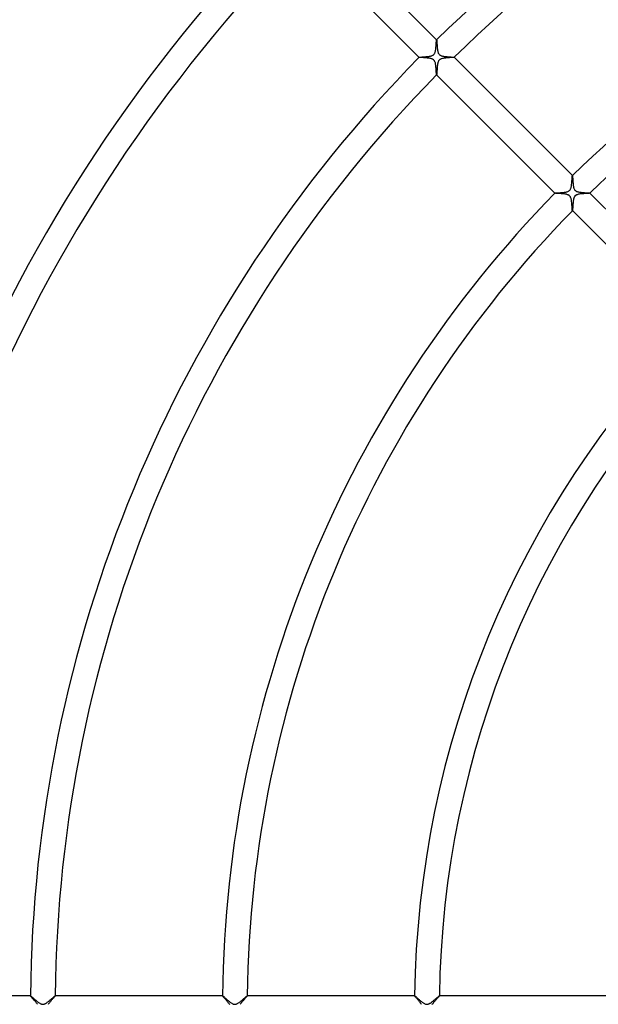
# Model space of a CAD drawing. Header units: millimetres. Extents: x -535 to 535, y -535 to 535.
# Tile 28 of 106: x -221 to -127, y 1 to 160. Entities that reach past the tile are written whole.
import ezdxf

# ---------------------------------------------------------------- set-up
doc = ezdxf.new("R2010")
doc.units = ezdxf.units.MM
doc.layers.add('HIDDEN', color=7, linetype='Continuous')
doc.layers.add('THICK', color=7, linetype='Continuous')

msp = doc.modelspace()

# ---------------------------------------------------------------- linework, layer by layer
at = {"layer": 'HIDDEN'}
for p, q in [((-153.44, 156.26), (-153.44, 156.26)), ((-153.44, 156.26), (-153.44, 156.26)), ((-153.44, 156.26), (-153.44, 156.26)), ((-153.44, 156.26), (-153.44, 156.26)), ((-153.44, 156.26), (-153.43, 156.26)), ((-153.43, 156.26), (-153.43, 156.26)), ((-153.43, 156.26), (-153.43, 156.25)), ((-153.43, 156.25), (-153.43, 156.24)), ((-153.43, 156.24), (-153.42, 156.21)), ((-153.42, 156.21), (-153.42, 156.18)), ((-153.42, 156.18), (-153.41, 156.14)), ((-153.41, 156.14), (-153.41, 156.09)), ((-153.41, 156.09), (-153.41, 156.04)), ((-153.41, 156.04), (-153.4, 155.97)), ((-153.4, 155.97), (-153.4, 155.91)), ((-153.4, 155.91), (-153.39, 155.83)), ((-153.39, 155.83), (-153.39, 155.76)), ((-153.39, 155.76), (-153.38, 155.67)), ((-153.38, 155.67), (-153.38, 155.59)), ((-153.38, 155.59), (-153.37, 155.5)), ((-153.37, 155.5), (-153.37, 155.4)), ((-153.37, 155.4), (-153.36, 155.31)), ((-153.36, 155.31), (-153.35, 155.21)), ((-153.35, 155.21), (-153.34, 155.11)), ((-153.34, 155.11), (-153.33, 155.02)), ((-153.33, 155.02), (-153.33, 154.92)), ((-153.33, 154.92), (-153.31, 154.83)), ((-153.31, 154.83), (-153.3, 154.73)), ((-153.3, 154.73), (-153.29, 154.64)), ((-153.29, 154.64), (-153.28, 154.55)), ((-153.28, 154.55), (-153.26, 154.47)), ((-153.26, 154.47), (-153.24, 154.38)), ((-153.24, 154.38), (-153.22, 154.3)), ((-153.22, 154.3), (-153.19, 154.21)), ((-153.19, 154.21), (-153.16, 154.13)), ((-153.16, 154.13), (-153.12, 154.05)), ((-156.26, 153.43), (-156.26, 153.44)), ((-156.26, 153.44), (-156.26, 153.44)), ((-156.26, 153.44), (-156.26, 153.44)), ((-156.26, 153.44), (-156.26, 153.44)), ((-156.26, 153.44), (-156.26, 153.44)), ((-156.26, 153.43), (-156.26, 153.43)), ((-156.25, 153.43), (-156.26, 153.43)), ((-156.22, 153.42), (-156.25, 153.43)), ((-156.18, 153.42), (-156.22, 153.42)), ((-156.13, 153.41), (-156.18, 153.42)), ((-156.06, 153.41), (-156.13, 153.41)), ((-155.99, 153.4), (-156.06, 153.41)), ((-155.9, 153.4), (-155.99, 153.4)), ((-155.81, 153.39), (-155.9, 153.4)), ((-155.71, 153.39), (-155.81, 153.39)), ((-155.6, 153.38), (-155.71, 153.39)), ((-155.49, 153.37), (-155.6, 153.38)), ((-155.38, 153.36), (-155.49, 153.37)), ((-155.26, 153.36), (-155.38, 153.36)), ((-155.14, 153.35), (-155.26, 153.36)), ((-155.03, 153.34), (-155.14, 153.35)), ((-154.91, 153.32), (-155.03, 153.34)), ((-154.8, 153.31), (-154.91, 153.32)), ((-154.68, 153.3), (-154.8, 153.31)), ((-154.58, 153.28), (-154.68, 153.3)), ((-154.47, 153.26), (-154.58, 153.28)), ((-154.37, 153.24), (-154.47, 153.26)), ((-154.27, 153.21), (-154.37, 153.24)), ((-154.19, 153.18), (-154.27, 153.21)), ((-154.11, 153.15), (-154.19, 153.18)), ((-154.04, 153.12), (-154.11, 153.15)), ((-153.99, 153.09), (-154.04, 153.12)), ((-153.94, 153.05), (-153.99, 153.09)), ((-153.9, 153.02), (-153.94, 153.05)), ((-153.86, 152.98), (-153.9, 153.02)), ((-153.82, 152.93), (-153.86, 152.98)), ((-153.79, 152.89), (-153.82, 152.93)), ((-153.76, 152.83), (-153.79, 152.89)), ((-153.73, 152.77), (-153.76, 152.83)), ((-153.7, 152.7), (-153.73, 152.77)), ((-153.67, 152.61), (-153.7, 152.7)), ((-153.64, 152.52), (-153.67, 152.61)), ((-153.12, 154.05), (-153.08, 153.98)), ((-153.08, 153.98), (-153.03, 153.92)), ((-153.03, 153.92), (-152.98, 153.86)), ((-152.98, 153.86), (-152.92, 153.81)), ((-152.92, 153.81), (-152.84, 153.77)), ((-152.84, 153.77), (-152.76, 153.73)), ((-152.76, 153.73), (-152.68, 153.69)), ((-152.68, 153.69), (-152.58, 153.66)), ((-152.58, 153.66), (-152.49, 153.64)), ((-152.49, 153.64), (-152.4, 153.62)), ((-152.4, 153.62), (-152.31, 153.6)), ((-152.31, 153.6), (-152.21, 153.59)), ((-152.21, 153.59), (-152.11, 153.57)), ((-152.11, 153.57), (-152, 153.56)), ((-152, 153.56), (-151.9, 153.55)), ((-151.9, 153.55), (-151.79, 153.54)), ((-151.79, 153.54), (-151.68, 153.53)), ((-151.68, 153.53), (-151.57, 153.52)), ((-151.57, 153.52), (-151.46, 153.51)), ((-151.46, 153.51), (-151.36, 153.5)), ((-151.36, 153.5), (-151.26, 153.5)), ((-151.26, 153.5), (-151.16, 153.49)), ((-151.16, 153.49), (-151.07, 153.48)), ((-151.07, 153.48), (-150.99, 153.48)), ((-150.99, 153.48), (-150.91, 153.47)), ((-150.91, 153.47), (-150.84, 153.47)), ((-150.84, 153.47), (-150.77, 153.46)), ((-150.77, 153.46), (-150.72, 153.46)), ((-150.72, 153.46), (-150.68, 153.45)), ((-150.68, 153.45), (-150.64, 153.45)), ((-150.64, 153.45), (-150.62, 153.44)), ((-150.62, 153.44), (-150.61, 153.44)), ((-150.61, 153.44), (-150.61, 153.44)), ((-150.61, 153.44), (-150.61, 153.44)), ((-150.61, 153.44), (-150.61, 153.44)), ((-150.61, 153.44), (-150.61, 153.44)), ((-150.61, 153.44), (-150.61, 153.43)), ((-150.61, 153.43), (-150.61, 153.43)), ((-153.62, 152.41), (-153.64, 152.52)), ((-153.6, 152.3), (-153.62, 152.41)), ((-153.58, 152.19), (-153.6, 152.3)), ((-153.57, 152.07), (-153.58, 152.19)), ((-153.55, 151.95), (-153.57, 152.07)), ((-153.54, 151.83), (-153.55, 151.95)), ((-153.53, 151.71), (-153.54, 151.83)), ((-153.52, 151.59), (-153.53, 151.71)), ((-153.51, 151.48), (-153.52, 151.59)), ((-153.5, 151.37), (-153.51, 151.48)), ((-153.5, 151.27), (-153.5, 151.37)), ((-153.49, 151.17), (-153.5, 151.27)), ((-153.48, 151.07), (-153.49, 151.17)), ((-153.48, 150.99), (-153.48, 151.07)), ((-153.47, 150.91), (-153.48, 150.99)), ((-153.47, 150.84), (-153.47, 150.91)), ((-153.46, 150.77), (-153.47, 150.84)), ((-153.46, 150.72), (-153.46, 150.77)), ((-153.45, 150.67), (-153.46, 150.72)), ((-153.45, 150.64), (-153.45, 150.67)), ((-153.44, 150.62), (-153.45, 150.64)), ((-153.44, 150.61), (-153.44, 150.62)), ((-153.43, 150.61), (-153.44, 150.61)), ((-153.44, 150.61), (-153.44, 150.61)), ((-153.44, 150.61), (-153.44, 150.61)), ((-153.44, 150.61), (-153.44, 150.61)), ((-153.44, 150.61), (-153.44, 150.61)), ((-153.43, 150.61), (-153.43, 150.61)), ((-131.52, 134.34), (-131.52, 134.34)), ((-131.52, 134.34), (-131.51, 134.34)), ((-131.51, 134.34), (-131.51, 134.34)), ((-131.51, 134.34), (-131.51, 134.34)), ((-131.51, 134.34), (-131.51, 134.34)), ((-131.51, 134.34), (-131.51, 134.34)), ((-131.51, 134.34), (-131.51, 134.34)), ((-131.51, 134.34), (-131.51, 134.32)), ((-131.51, 134.32), (-131.5, 134.31)), ((-131.5, 134.31), (-131.5, 134.29)), ((-131.5, 134.29), (-131.5, 134.26)), ((-131.5, 134.26), (-131.49, 134.23)), ((-131.49, 134.23), (-131.49, 134.2)), ((-131.49, 134.2), (-131.49, 134.16)), ((-131.49, 134.16), (-131.48, 134.11)), ((-131.48, 134.11), (-131.48, 134.06)), ((-131.48, 134.06), (-131.48, 134.01)), ((-131.48, 134.01), (-131.47, 133.96)), ((-131.47, 133.96), (-131.47, 133.9)), ((-131.47, 133.9), (-131.47, 133.84)), ((-131.47, 133.84), (-131.46, 133.78)), ((-131.46, 133.78), (-131.46, 133.72)), ((-131.46, 133.72), (-131.46, 133.65)), ((-131.46, 133.65), (-131.45, 133.58)), ((-131.45, 133.58), (-131.45, 133.51)), ((-131.45, 133.51), (-131.44, 133.43)), ((-131.44, 133.43), (-131.44, 133.36)), ((-131.44, 133.36), (-131.43, 133.28)), ((-131.43, 133.28), (-131.42, 133.2)), ((-131.42, 133.2), (-131.42, 133.13)), ((-131.42, 133.13), (-131.41, 133.05)), ((-131.41, 133.05), (-131.4, 132.97)), ((-131.4, 132.97), (-131.39, 132.89)), ((-131.39, 132.89), (-131.38, 132.81)), ((-131.38, 132.81), (-131.37, 132.74)), ((-131.37, 132.74), (-131.36, 132.66)), ((-131.36, 132.66), (-131.35, 132.59)), ((-131.35, 132.59), (-131.33, 132.52)), ((-131.33, 132.52), (-131.32, 132.45)), ((-131.32, 132.45), (-131.3, 132.39)), ((-131.3, 132.39), (-131.28, 132.32)), ((-131.28, 132.32), (-131.26, 132.26)), ((-131.26, 132.26), (-131.24, 132.2)), ((-131.24, 132.2), (-131.2, 132.13)), ((-131.2, 132.13), (-131.17, 132.07)), ((-131.17, 132.07), (-131.13, 132.02)), ((-131.13, 132.02), (-131.08, 131.97)), ((-131.08, 131.97), (-131.03, 131.92)), ((-131.03, 131.92), (-130.98, 131.88)), ((-130.98, 131.88), (-130.91, 131.84)), ((-134.34, 131.51), (-134.34, 131.52)), ((-134.34, 131.52), (-134.34, 131.52)), ((-134.34, 131.51), (-134.34, 131.51)), ((-134.34, 131.51), (-134.34, 131.51)), ((-134.34, 131.51), (-134.34, 131.51)), ((-134.34, 131.51), (-134.34, 131.51)), ((-134.33, 131.51), (-134.34, 131.51)), ((-134.3, 131.5), (-134.33, 131.51)), ((-134.27, 131.5), (-134.3, 131.5)), ((-134.22, 131.49), (-134.27, 131.5)), ((-134.16, 131.49), (-134.22, 131.49)), ((-134.08, 131.48), (-134.16, 131.49)), ((-134, 131.48), (-134.08, 131.48)), ((-133.92, 131.47), (-134, 131.48)), ((-133.82, 131.47), (-133.92, 131.47)), ((-133.72, 131.46), (-133.82, 131.47)), ((-133.61, 131.45), (-133.72, 131.46)), ((-133.5, 131.45), (-133.61, 131.45)), ((-133.39, 131.44), (-133.5, 131.45)), ((-133.27, 131.43), (-133.39, 131.44)), ((-133.16, 131.42), (-133.27, 131.43)), ((-133.04, 131.41), (-133.16, 131.42)), ((-132.93, 131.4), (-133.04, 131.41)), ((-132.81, 131.38), (-132.93, 131.4)), ((-132.7, 131.37), (-132.81, 131.38)), ((-132.59, 131.35), (-132.7, 131.37)), ((-132.49, 131.33), (-132.59, 131.35)), ((-132.39, 131.3), (-132.49, 131.33)), ((-132.3, 131.27), (-132.39, 131.3)), ((-132.22, 131.25), (-132.3, 131.27)), ((-132.15, 131.21), (-132.22, 131.25)), ((-132.1, 131.18), (-132.15, 131.21)), ((-132.05, 131.15), (-132.1, 131.18)), ((-132.01, 131.12), (-132.05, 131.15)), ((-131.97, 131.08), (-132.01, 131.12)), ((-131.93, 131.04), (-131.97, 131.08)), ((-131.9, 131), (-131.93, 131.04)), ((-131.86, 130.95), (-131.9, 131)), ((-131.83, 130.9), (-131.86, 130.95)), ((-131.8, 130.83), (-131.83, 130.9)), ((-131.77, 130.75), (-131.8, 130.83)), ((-131.74, 130.66), (-131.77, 130.75)), ((-131.72, 130.57), (-131.74, 130.66)), ((-131.69, 130.46), (-131.72, 130.57)), ((-131.68, 130.35), (-131.69, 130.46)), ((-131.66, 130.24), (-131.68, 130.35)), ((-130.91, 131.84), (-130.83, 131.8)), ((-130.83, 131.8), (-130.73, 131.76)), ((-130.73, 131.76), (-130.63, 131.73)), ((-130.63, 131.73), (-130.51, 131.71)), ((-130.51, 131.71), (-130.39, 131.68)), ((-130.39, 131.68), (-130.27, 131.66)), ((-130.27, 131.66), (-130.14, 131.65)), ((-130.14, 131.65), (-130.01, 131.63)), ((-130.01, 131.63), (-129.88, 131.62)), ((-129.88, 131.62), (-129.74, 131.61)), ((-129.74, 131.61), (-129.61, 131.6)), ((-129.61, 131.6), (-129.48, 131.59)), ((-129.48, 131.59), (-129.35, 131.58)), ((-129.35, 131.58), (-129.23, 131.57)), ((-129.23, 131.57), (-129.12, 131.56)), ((-129.12, 131.56), (-129.02, 131.55)), ((-129.02, 131.55), (-128.93, 131.55)), ((-128.93, 131.55), (-128.85, 131.54)), ((-128.85, 131.54), (-128.78, 131.53)), ((-128.78, 131.53), (-128.73, 131.53)), ((-128.73, 131.53), (-128.7, 131.52)), ((-128.7, 131.52), (-128.69, 131.52)), ((-128.69, 131.52), (-128.69, 131.52)), ((-128.69, 131.52), (-128.69, 131.51)), ((-128.69, 131.51), (-128.69, 131.51)), ((-128.69, 131.51), (-128.69, 131.51)), ((-128.69, 131.51), (-128.69, 131.51)), ((-128.69, 131.51), (-128.69, 131.51)), ((-131.64, 130.12), (-131.66, 130.24)), ((-131.63, 130), (-131.64, 130.12)), ((-131.62, 129.88), (-131.63, 130)), ((-131.61, 129.75), (-131.62, 129.88)), ((-131.6, 129.63), (-131.61, 129.75)), ((-131.59, 129.52), (-131.6, 129.63)), ((-131.58, 129.41), (-131.59, 129.52)), ((-131.57, 129.3), (-131.58, 129.41)), ((-131.57, 129.2), (-131.57, 129.3)), ((-131.56, 129.1), (-131.57, 129.2)), ((-131.55, 129.02), (-131.56, 129.1)), ((-131.55, 128.94), (-131.55, 129.02)), ((-131.54, 128.87), (-131.55, 128.94)), ((-131.54, 128.81), (-131.54, 128.87)), ((-131.53, 128.76), (-131.54, 128.81)), ((-131.53, 128.72), (-131.53, 128.76)), ((-131.52, 128.7), (-131.53, 128.72)), ((-131.52, 128.69), (-131.52, 128.7)), ((-131.51, 128.69), (-131.52, 128.69)), ((-131.52, 128.69), (-131.52, 128.69)), ((-131.51, 128.69), (-131.51, 128.69)), ((-131.51, 128.69), (-131.51, 128.69)), ((-131.51, 128.69), (-131.51, 128.69)), ((-131.51, 128.69), (-131.51, 128.69)), ((-218.99, 2), (-218.99, 2)), ((-218.99, 2), (-218.99, 2)), ((-218.99, 2), (-218.99, 2)), ((-218.99, 2), (-218.99, 2)), ((-218.99, 2), (-218.99, 2)), ((-218.99, 2), (-218.99, 2)), ((-218.99, 2), (-218.98, 2)), ((-218.98, 2), (-218.96, 1.98)), ((-218.96, 1.98), (-218.93, 1.96)), ((-218.93, 1.96), (-218.9, 1.94)), ((-218.9, 1.94), (-218.86, 1.9)), ((-218.86, 1.9), (-218.81, 1.86)), ((-218.81, 1.86), (-218.75, 1.81)), ((-218.75, 1.81), (-218.69, 1.76)), ((-218.69, 1.76), (-218.63, 1.7)), ((-218.63, 1.7), (-218.55, 1.64)), ((-218.55, 1.64), (-218.48, 1.57)), ((-215.53, 1.55), (-215.45, 1.62)), ((-215.45, 1.62), (-215.37, 1.69)), ((-215.37, 1.69), (-215.29, 1.76)), ((-215.29, 1.76), (-215.22, 1.82)), ((-215.22, 1.82), (-215.16, 1.87)), ((-215.16, 1.87), (-215.11, 1.91)), ((-215.11, 1.91), (-215.07, 1.95)), ((-215.07, 1.95), (-215.03, 1.98)), ((-215.03, 1.98), (-215.01, 1.99)), ((-215.01, 1.99), (-214.99, 2)), ((-214.99, 2), (-214.99, 2)), ((-214.99, 2), (-214.99, 2)), ((-214.99, 2), (-214.99, 2)), ((-214.99, 2), (-214.99, 2)), ((-214.99, 2), (-214.99, 2)), ((-214.99, 2), (-214.99, 2)), ((-187.99, 2), (-187.99, 2)), ((-187.99, 2), (-187.99, 2)), ((-187.99, 2), (-187.99, 2)), ((-187.99, 2), (-187.99, 2)), ((-187.99, 2), (-187.99, 2)), ((-187.99, 2), (-187.99, 2)), ((-187.99, 2), (-187.98, 2)), ((-187.98, 2), (-187.96, 1.98)), ((-187.96, 1.98), (-187.93, 1.96)), ((-187.93, 1.96), (-187.9, 1.93)), ((-187.9, 1.93), (-187.85, 1.9)), ((-187.85, 1.9), (-187.8, 1.86)), ((-187.8, 1.86), (-187.75, 1.81)), ((-187.75, 1.81), (-187.68, 1.75)), ((-187.68, 1.75), (-187.61, 1.69)), ((-187.61, 1.69), (-187.54, 1.62)), ((-187.54, 1.62), (-187.45, 1.55)), ((-184.53, 1.55), (-184.45, 1.62)), ((-184.45, 1.62), (-184.37, 1.69)), ((-184.37, 1.69), (-184.3, 1.75)), ((-184.3, 1.75), (-184.23, 1.81)), ((-184.23, 1.81), (-184.17, 1.87)), ((-184.17, 1.87), (-184.11, 1.91)), ((-184.11, 1.91), (-184.07, 1.95)), ((-184.07, 1.95), (-184.03, 1.98)), ((-184.03, 1.98), (-184.01, 1.99)), ((-184.01, 1.99), (-183.99, 2)), ((-183.99, 2), (-183.99, 2)), ((-183.99, 2), (-183.99, 2)), ((-183.99, 2), (-183.99, 2)), ((-183.99, 2), (-183.99, 2)), ((-183.99, 2), (-183.99, 2)), ((-183.99, 2), (-183.99, 2)), ((-156.99, 2), (-156.99, 2)), ((-156.99, 2), (-156.99, 2)), ((-156.99, 2), (-156.99, 2)), ((-156.99, 2), (-156.99, 2)), ((-156.99, 2), (-156.99, 2)), ((-156.99, 2), (-156.98, 2)), ((-156.98, 2), (-156.97, 2)), ((-156.97, 2), (-156.96, 1.98)), ((-156.96, 1.98), (-156.93, 1.96)), ((-156.93, 1.96), (-156.89, 1.94)), ((-156.89, 1.94), (-156.85, 1.9)), ((-156.85, 1.9), (-156.8, 1.86)), ((-156.8, 1.86), (-156.75, 1.81)), ((-156.75, 1.81), (-156.68, 1.75)), ((-156.68, 1.75), (-156.61, 1.69)), ((-156.61, 1.69), (-156.53, 1.62)), ((-156.53, 1.62), (-156.45, 1.55)), ((-153.53, 1.55), (-153.46, 1.61)), ((-153.46, 1.61), (-153.39, 1.68)), ((-153.39, 1.68), (-153.32, 1.73)), ((-153.32, 1.73), (-153.25, 1.79)), ((-153.25, 1.79), (-153.19, 1.84)), ((-153.19, 1.84), (-153.14, 1.89)), ((-153.14, 1.89), (-153.09, 1.92)), ((-153.09, 1.92), (-153.06, 1.96)), ((-153.06, 1.96), (-153.02, 1.98)), ((-153.02, 1.98), (-153, 1.99)), ((-153, 1.99), (-152.99, 2)), ((-152.99, 2), (-152.99, 2)), ((-152.99, 2), (-152.99, 2)), ((-152.99, 2), (-152.99, 2)), ((-152.99, 2), (-152.99, 2)), ((-152.99, 2), (-152.99, 2)), ((-152.99, 2), (-152.99, 2)), ((-218.48, 1.57), (-218.4, 1.5)), ((-218.4, 1.5), (-218.31, 1.42)), ((-218.31, 1.42), (-218.22, 1.35)), ((-218.22, 1.35), (-218.13, 1.27)), ((-218.13, 1.27), (-218.04, 1.19)), ((-218.04, 1.19), (-217.95, 1.12)), ((-217.95, 1.12), (-217.86, 1.04)), ((-217.86, 1.04), (-217.77, 0.97)), ((-217.77, 0.97), (-217.68, 0.91)), ((-217.68, 0.91), (-217.59, 0.85)), ((-217.59, 0.85), (-217.5, 0.79)), ((-217.5, 0.79), (-217.42, 0.74)), ((-217.42, 0.74), (-217.34, 0.71)), ((-217.34, 0.71), (-217.26, 0.68)), ((-217.26, 0.68), (-217.2, 0.65)), ((-217.2, 0.65), (-217.14, 0.64)), ((-217.14, 0.64), (-217.08, 0.63)), ((-217.08, 0.63), (-217.03, 0.63)), ((-217.03, 0.63), (-216.98, 0.62)), ((-216.98, 0.62), (-216.93, 0.63)), ((-216.93, 0.63), (-216.88, 0.64)), ((-216.88, 0.64), (-216.82, 0.65)), ((-216.82, 0.65), (-216.76, 0.67)), ((-216.76, 0.67), (-216.7, 0.69)), ((-216.7, 0.69), (-216.62, 0.72)), ((-216.62, 0.72), (-216.54, 0.77)), ((-216.54, 0.77), (-216.45, 0.82)), ((-216.45, 0.82), (-216.36, 0.88)), ((-216.36, 0.88), (-216.27, 0.95)), ((-216.27, 0.95), (-216.17, 1.02)), ((-216.17, 1.02), (-216.08, 1.09)), ((-216.08, 1.09), (-215.98, 1.17)), ((-215.98, 1.17), (-215.89, 1.24)), ((-215.89, 1.24), (-215.8, 1.32)), ((-215.8, 1.32), (-215.71, 1.4)), ((-215.71, 1.4), (-215.62, 1.48)), ((-215.62, 1.48), (-215.53, 1.55)), ((-187.45, 1.55), (-187.37, 1.47)), ((-187.37, 1.47), (-187.28, 1.39)), ((-187.28, 1.39), (-187.18, 1.31)), ((-187.18, 1.31), (-187.09, 1.23)), ((-187.09, 1.23), (-186.99, 1.15)), ((-186.99, 1.15), (-186.89, 1.07)), ((-186.89, 1.07), (-186.79, 0.99)), ((-186.79, 0.99), (-186.7, 0.92)), ((-186.7, 0.92), (-186.6, 0.86)), ((-186.6, 0.86), (-186.51, 0.8)), ((-186.51, 0.8), (-186.41, 0.74)), ((-186.41, 0.74), (-186.33, 0.7)), ((-186.33, 0.7), (-186.26, 0.67)), ((-186.26, 0.67), (-186.19, 0.65)), ((-186.19, 0.65), (-186.13, 0.64)), ((-186.13, 0.64), (-186.08, 0.63)), ((-186.08, 0.63), (-186.03, 0.63)), ((-186.03, 0.63), (-185.99, 0.62)), ((-185.99, 0.62), (-185.94, 0.63)), ((-185.94, 0.63), (-185.89, 0.63)), ((-185.89, 0.63), (-185.84, 0.64)), ((-185.84, 0.64), (-185.79, 0.66)), ((-185.79, 0.66), (-185.73, 0.68)), ((-185.73, 0.68), (-185.66, 0.71)), ((-185.66, 0.71), (-185.59, 0.74)), ((-185.59, 0.74), (-185.5, 0.79)), ((-185.5, 0.79), (-185.42, 0.84)), ((-185.42, 0.84), (-185.33, 0.9)), ((-185.33, 0.9), (-185.25, 0.96)), ((-185.25, 0.96), (-185.16, 1.03)), ((-185.16, 1.03), (-185.06, 1.1)), ((-185.06, 1.1), (-184.97, 1.18)), ((-184.97, 1.18), (-184.88, 1.25)), ((-184.88, 1.25), (-184.79, 1.33)), ((-184.79, 1.33), (-184.7, 1.4)), ((-184.7, 1.4), (-184.61, 1.48)), ((-184.61, 1.48), (-184.53, 1.55)), ((-156.45, 1.55), (-156.36, 1.47)), ((-156.36, 1.47), (-156.27, 1.39)), ((-156.27, 1.39), (-156.18, 1.31)), ((-156.18, 1.31), (-156.08, 1.22)), ((-156.08, 1.22), (-155.98, 1.14)), ((-155.98, 1.14), (-155.88, 1.06)), ((-155.88, 1.06), (-155.78, 0.98)), ((-155.78, 0.98), (-155.68, 0.91)), ((-155.68, 0.91), (-155.58, 0.84)), ((-155.58, 0.84), (-155.49, 0.79)), ((-155.49, 0.79), (-155.4, 0.73)), ((-155.4, 0.73), (-155.31, 0.7)), ((-155.31, 0.7), (-155.24, 0.67)), ((-155.24, 0.67), (-155.17, 0.65)), ((-155.17, 0.65), (-155.1, 0.63)), ((-155.1, 0.63), (-155.04, 0.63)), ((-155.04, 0.63), (-154.98, 0.62)), ((-154.98, 0.62), (-154.91, 0.63)), ((-154.91, 0.63), (-154.85, 0.64)), ((-154.85, 0.64), (-154.78, 0.66)), ((-154.78, 0.66), (-154.72, 0.68)), ((-154.72, 0.68), (-154.65, 0.71)), ((-154.65, 0.71), (-154.58, 0.75)), ((-154.58, 0.75), (-154.51, 0.79)), ((-154.51, 0.79), (-154.43, 0.83)), ((-154.43, 0.83), (-154.36, 0.88)), ((-154.36, 0.88), (-154.28, 0.94)), ((-154.28, 0.94), (-154.2, 1)), ((-154.2, 1), (-154.11, 1.06)), ((-154.11, 1.06), (-154.03, 1.13)), ((-154.03, 1.13), (-153.95, 1.2)), ((-153.95, 1.2), (-153.86, 1.27)), ((-153.86, 1.27), (-153.78, 1.34)), ((-153.78, 1.34), (-153.69, 1.41)), ((-153.69, 1.41), (-153.61, 1.48)), ((-153.61, 1.48), (-153.53, 1.55))]:
    msp.add_line(p, q, dxfattribs=at)
at = {"layer": 'THICK'}
for p, q in [((-153.43, 156.26), (-172.53, 175.36)), ((-175.36, 172.53), (-156.26, 153.43)), ((-153.5, 155.63), (-153.49, 155.72)), ((-153.49, 155.72), (-153.48, 155.81)), ((-153.48, 155.89), (-153.47, 155.97)), ((-153.48, 155.81), (-153.48, 155.89)), ((-153.47, 156.04), (-153.46, 156.1)), ((-153.47, 155.97), (-153.47, 156.04)), ((-153.46, 156.15), (-153.45, 156.2)), ((-153.46, 156.1), (-153.46, 156.15)), ((-153.45, 156.23), (-153.44, 156.25)), ((-153.45, 156.2), (-153.45, 156.23)), ((-153.44, 156.25), (-153.44, 156.26)), ((-153.73, 154.1), (-153.7, 154.18)), ((-153.7, 154.18), (-153.68, 154.26)), ((-153.68, 154.26), (-153.65, 154.34)), ((-153.65, 154.34), (-153.63, 154.43)), ((-153.63, 154.43), (-153.61, 154.52)), ((-153.61, 154.52), (-153.6, 154.61)), ((-153.6, 154.61), (-153.58, 154.71)), ((-153.58, 154.71), (-153.57, 154.8)), ((-153.57, 154.8), (-153.56, 154.91)), ((-153.56, 154.91), (-153.55, 155.01)), ((-153.55, 155.01), (-153.54, 155.11)), ((-153.54, 155.11), (-153.53, 155.22)), ((-153.53, 155.22), (-153.52, 155.32)), ((-153.52, 155.32), (-153.51, 155.43)), ((-153.51, 155.43), (-153.5, 155.53)), ((-153.5, 155.53), (-153.5, 155.63)), ((-156.26, 153.44), (-156.25, 153.44)), ((-156.25, 153.44), (-156.24, 153.45)), ((-156.24, 153.45), (-156.21, 153.45)), ((-156.21, 153.45), (-156.18, 153.45)), ((-156.18, 153.45), (-156.14, 153.46)), ((-156.14, 153.46), (-156.09, 153.46)), ((-156.09, 153.46), (-156.04, 153.47)), ((-156.04, 153.47), (-155.98, 153.47)), ((-155.98, 153.47), (-155.91, 153.48)), ((-155.91, 153.48), (-155.84, 153.48)), ((-155.84, 153.48), (-155.76, 153.49)), ((-155.76, 153.49), (-155.68, 153.49)), ((-155.68, 153.49), (-155.59, 153.5)), ((-155.59, 153.5), (-155.5, 153.51)), ((-155.5, 153.51), (-155.41, 153.51)), ((-155.41, 153.51), (-155.31, 153.52)), ((-155.31, 153.52), (-155.21, 153.53)), ((-155.21, 153.53), (-155.11, 153.54)), ((-155.11, 153.54), (-155.01, 153.55)), ((-155.01, 153.55), (-154.9, 153.56)), ((-154.9, 153.56), (-154.8, 153.57)), ((-154.8, 153.57), (-154.7, 153.58)), ((-154.7, 153.58), (-154.6, 153.6)), ((-154.6, 153.6), (-154.51, 153.61)), ((-154.51, 153.61), (-154.42, 153.63)), ((-154.42, 153.63), (-154.32, 153.66)), ((-154.32, 153.66), (-154.23, 153.68)), ((-154.23, 153.68), (-154.14, 153.72)), ((-154.14, 153.72), (-154.06, 153.76)), ((-154.06, 153.76), (-153.99, 153.8)), ((-153.99, 153.8), (-153.92, 153.85)), ((-153.92, 153.85), (-153.87, 153.9)), ((-153.87, 153.9), (-153.82, 153.96)), ((-153.82, 153.96), (-153.77, 154.03)), ((-153.77, 154.03), (-153.73, 154.1)), ((-153.22, 152.59), (-153.24, 152.52)), ((-153.2, 152.66), (-153.22, 152.59)), ((-153.17, 152.73), (-153.2, 152.66)), ((-153.14, 152.79), (-153.17, 152.73)), ((-153.11, 152.86), (-153.14, 152.79)), ((-153.07, 152.92), (-153.11, 152.86)), ((-153.03, 152.97), (-153.07, 152.92)), ((-152.98, 153.02), (-153.03, 152.97)), ((-152.92, 153.07), (-152.98, 153.02)), ((-152.87, 153.1), (-152.92, 153.07)), ((-152.8, 153.14), (-152.87, 153.1)), ((-152.72, 153.18), (-152.8, 153.14)), ((-152.62, 153.21), (-152.72, 153.18)), ((-152.5, 153.24), (-152.62, 153.21)), ((-152.38, 153.27), (-152.5, 153.24)), ((-152.25, 153.29), (-152.38, 153.27)), ((-152.12, 153.31), (-152.25, 153.29)), ((-151.99, 153.32), (-152.12, 153.31)), ((-151.85, 153.34), (-151.99, 153.32)), ((-151.71, 153.35), (-151.85, 153.34)), ((-151.57, 153.36), (-151.71, 153.35)), ((-151.43, 153.37), (-151.57, 153.36)), ((-151.3, 153.38), (-151.43, 153.37)), ((-151.17, 153.39), (-151.3, 153.38)), ((-151.06, 153.39), (-151.17, 153.39)), ((-150.95, 153.4), (-151.06, 153.39)), ((-150.86, 153.41), (-150.95, 153.4)), ((-150.77, 153.41), (-150.86, 153.41)), ((-150.71, 153.42), (-150.77, 153.41)), ((-150.66, 153.42), (-150.71, 153.42)), ((-150.62, 153.43), (-150.66, 153.42)), ((-150.61, 153.43), (-150.62, 153.43)), ((-131.51, 134.34), (-150.61, 153.44)), ((-153.39, 151.02), (-153.4, 150.95)), ((-153.4, 150.95), (-153.4, 150.9)), ((-153.38, 151.22), (-153.39, 151.15)), ((-153.39, 151.15), (-153.39, 151.08)), ((-153.39, 151.08), (-153.39, 151.02)), ((-153.37, 151.38), (-153.38, 151.3)), ((-153.38, 151.3), (-153.38, 151.22)), ((-153.36, 151.54), (-153.37, 151.46)), ((-153.37, 151.46), (-153.37, 151.38)), ((-153.35, 151.71), (-153.36, 151.62)), ((-153.36, 151.62), (-153.36, 151.54)), ((-153.34, 151.79), (-153.35, 151.71)), ((-153.33, 151.88), (-153.34, 151.79)), ((-153.32, 152.05), (-153.33, 151.96)), ((-153.33, 151.96), (-153.33, 151.88)), ((-153.31, 152.13), (-153.32, 152.05)), ((-153.29, 152.21), (-153.31, 152.13)), ((-153.28, 152.29), (-153.29, 152.21)), ((-153.27, 152.37), (-153.28, 152.29)), ((-153.25, 152.44), (-153.27, 152.37)), ((-153.24, 152.52), (-153.25, 152.44)), ((-153.44, 150.61), (-134.34, 131.51)), ((-153.42, 150.65), (-153.43, 150.63)), ((-153.43, 150.63), (-153.43, 150.62)), ((-153.43, 150.62), (-153.43, 150.61)), ((-153.41, 150.75), (-153.42, 150.71)), ((-153.42, 150.71), (-153.42, 150.68)), ((-153.42, 150.68), (-153.42, 150.65)), ((-153.4, 150.9), (-153.41, 150.84)), ((-153.41, 150.84), (-153.41, 150.79)), ((-153.41, 150.79), (-153.41, 150.75)), ((-131.59, 133.55), (-131.58, 133.64)), ((-131.59, 133.45), (-131.59, 133.55)), ((-131.58, 133.64), (-131.57, 133.73)), ((-131.57, 133.81), (-131.56, 133.89)), ((-131.57, 133.73), (-131.57, 133.81)), ((-131.56, 133.97), (-131.55, 134.04)), ((-131.56, 133.89), (-131.56, 133.97)), ((-131.55, 134.1), (-131.54, 134.16)), ((-131.55, 134.04), (-131.55, 134.1)), ((-131.54, 134.21), (-131.53, 134.25)), ((-131.54, 134.16), (-131.54, 134.21)), ((-131.53, 134.29), (-131.52, 134.31)), ((-131.53, 134.25), (-131.53, 134.29)), ((-131.52, 134.33), (-131.52, 134.34)), ((-131.52, 134.31), (-131.52, 134.33)), ((-132.16, 131.82), (-132.07, 131.87)), ((-132.07, 131.87), (-132, 131.93)), ((-132, 131.93), (-131.94, 131.99)), ((-131.94, 131.99), (-131.88, 132.06)), ((-131.88, 132.06), (-131.84, 132.14)), ((-131.84, 132.14), (-131.8, 132.22)), ((-131.8, 132.22), (-131.77, 132.3)), ((-131.77, 132.3), (-131.74, 132.39)), ((-131.74, 132.39), (-131.72, 132.47)), ((-131.72, 132.47), (-131.7, 132.56)), ((-131.7, 132.56), (-131.68, 132.65)), ((-131.68, 132.65), (-131.67, 132.75)), ((-131.67, 132.75), (-131.65, 132.84)), ((-131.65, 132.84), (-131.64, 132.94)), ((-131.64, 132.94), (-131.63, 133.05)), ((-131.63, 133.05), (-131.62, 133.15)), ((-131.62, 133.15), (-131.61, 133.25)), ((-131.61, 133.25), (-131.6, 133.35)), ((-131.6, 133.35), (-131.59, 133.45)), ((-134.34, 131.52), (-134.33, 131.52)), ((-134.33, 131.52), (-134.31, 131.53)), ((-134.31, 131.53), (-134.27, 131.53)), ((-134.27, 131.53), (-134.22, 131.54)), ((-134.22, 131.54), (-134.16, 131.54)), ((-134.16, 131.54), (-134.1, 131.55)), ((-134.1, 131.55), (-134.02, 131.55)), ((-134.02, 131.55), (-133.93, 131.56)), ((-133.93, 131.56), (-133.84, 131.57)), ((-133.84, 131.57), (-133.74, 131.57)), ((-133.74, 131.57), (-133.64, 131.58)), ((-133.64, 131.58), (-133.53, 131.59)), ((-133.53, 131.59), (-133.41, 131.6)), ((-133.41, 131.6), (-133.3, 131.61)), ((-133.3, 131.61), (-133.18, 131.62)), ((-133.18, 131.62), (-133.05, 131.63)), ((-133.05, 131.63), (-132.93, 131.64)), ((-132.93, 131.64), (-132.81, 131.66)), ((-132.81, 131.66), (-132.7, 131.68)), ((-132.7, 131.68), (-132.59, 131.69)), ((-132.59, 131.69), (-132.48, 131.72)), ((-132.48, 131.72), (-132.37, 131.75)), ((-132.37, 131.75), (-132.26, 131.78)), ((-132.26, 131.78), (-132.16, 131.82)), ((-131.37, 130.29), (-131.39, 130.21)), ((-131.36, 130.37), (-131.37, 130.29)), ((-131.35, 130.45), (-131.36, 130.37)), ((-131.33, 130.52), (-131.35, 130.45)), ((-131.32, 130.6), (-131.33, 130.52)), ((-131.3, 130.67), (-131.32, 130.6)), ((-131.28, 130.74), (-131.3, 130.67)), ((-131.25, 130.81), (-131.28, 130.74)), ((-131.22, 130.87), (-131.25, 130.81)), ((-131.19, 130.94), (-131.22, 130.87)), ((-131.15, 131), (-131.19, 130.94)), ((-131.1, 131.06), (-131.15, 131)), ((-131.05, 131.11), (-131.1, 131.06)), ((-130.99, 131.15), (-131.05, 131.11)), ((-130.92, 131.2), (-130.99, 131.15)), ((-130.84, 131.24), (-130.92, 131.2)), ((-130.75, 131.27), (-130.84, 131.24)), ((-130.64, 131.31), (-130.75, 131.27)), ((-130.52, 131.33), (-130.64, 131.31)), ((-130.4, 131.36), (-130.52, 131.33)), ((-130.27, 131.38), (-130.4, 131.36)), ((-130.14, 131.39), (-130.27, 131.38)), ((-130.01, 131.41), (-130.14, 131.39)), ((-129.87, 131.42), (-130.01, 131.41)), ((-129.73, 131.43), (-129.87, 131.42)), ((-129.6, 131.44), (-129.73, 131.43)), ((-129.46, 131.45), (-129.6, 131.44)), ((-129.34, 131.46), (-129.46, 131.45)), ((-129.22, 131.47), (-129.34, 131.46)), ((-129.11, 131.47), (-129.22, 131.47)), ((-129.01, 131.48), (-129.11, 131.47)), ((-128.92, 131.48), (-129.01, 131.48)), ((-128.84, 131.49), (-128.92, 131.48)), ((-128.78, 131.5), (-128.84, 131.49)), ((-128.73, 131.5), (-128.78, 131.5)), ((-128.7, 131.51), (-128.73, 131.5)), ((-128.69, 131.51), (-128.7, 131.51)), ((-109.59, 112.42), (-128.69, 131.52)), ((-131.5, 128.73), (-131.51, 128.71)), ((-131.51, 128.71), (-131.51, 128.69)), ((-131.51, 128.69), (-131.51, 128.69)), ((-131.49, 128.83), (-131.5, 128.79)), ((-131.5, 128.79), (-131.5, 128.76)), ((-131.5, 128.76), (-131.5, 128.73)), ((-131.48, 128.92), (-131.49, 128.87)), ((-131.49, 128.87), (-131.49, 128.83)), ((-131.47, 129.1), (-131.48, 129.03)), ((-131.48, 129.03), (-131.48, 128.98)), ((-131.48, 128.98), (-131.48, 128.92)), ((-131.46, 129.31), (-131.47, 129.23)), ((-131.47, 129.23), (-131.47, 129.16)), ((-131.47, 129.16), (-131.47, 129.1)), ((-131.45, 129.46), (-131.46, 129.38)), ((-131.46, 129.38), (-131.46, 129.31)), ((-131.44, 129.62), (-131.45, 129.54)), ((-131.45, 129.54), (-131.45, 129.46)), ((-131.43, 129.7), (-131.44, 129.62)), ((-131.42, 129.87), (-131.43, 129.79)), ((-131.43, 129.79), (-131.43, 129.7)), ((-131.41, 129.96), (-131.42, 129.87)), ((-131.4, 130.04), (-131.41, 129.96)), ((-131.39, 130.21), (-131.4, 130.13)), ((-131.4, 130.13), (-131.4, 130.04)), ((-131.52, 128.69), (-112.42, 109.59)), ((-218.99, 2), (-245.99, 2)), ((-218.99, 1.99), (-218.99, 2)), ((-218.98, 1.98), (-218.99, 1.99)), ((-218.97, 1.96), (-218.98, 1.98)), ((-218.95, 1.93), (-218.97, 1.96)), ((-218.92, 1.9), (-218.95, 1.93)), ((-218.89, 1.87), (-218.92, 1.9)), ((-218.86, 1.83), (-218.89, 1.87)), ((-218.82, 1.78), (-218.86, 1.83)), ((-218.78, 1.74), (-218.82, 1.78)), ((-218.74, 1.69), (-218.78, 1.74)), ((-218.69, 1.63), (-218.74, 1.69)), ((-218.65, 1.58), (-218.69, 1.63)), ((-215.29, 1.64), (-215.36, 1.56)), ((-215.23, 1.7), (-215.29, 1.64)), ((-215.18, 1.76), (-215.23, 1.7)), ((-215.13, 1.82), (-215.18, 1.76)), ((-215.09, 1.87), (-215.13, 1.82)), ((-215.06, 1.91), (-215.09, 1.87)), ((-215.03, 1.94), (-215.06, 1.91)), ((-215.01, 1.97), (-215.03, 1.94)), ((-214.99, 1.99), (-215.01, 1.97)), ((-187.99, 2), (-214.99, 2)), ((-214.99, 2), (-214.99, 1.99)), ((-187.99, 1.99), (-187.99, 2)), ((-187.98, 1.97), (-187.99, 1.99)), ((-187.96, 1.95), (-187.98, 1.97)), ((-187.94, 1.93), (-187.96, 1.95)), ((-187.92, 1.9), (-187.94, 1.93)), ((-187.89, 1.86), (-187.92, 1.9)), ((-187.85, 1.82), (-187.89, 1.86)), ((-187.81, 1.77), (-187.85, 1.82)), ((-187.77, 1.72), (-187.81, 1.77)), ((-187.73, 1.67), (-187.77, 1.72)), ((-187.68, 1.62), (-187.73, 1.67)), ((-187.63, 1.56), (-187.68, 1.62)), ((-184.27, 1.66), (-184.33, 1.59)), ((-184.22, 1.72), (-184.27, 1.66)), ((-184.17, 1.78), (-184.22, 1.72)), ((-184.12, 1.83), (-184.17, 1.78)), ((-184.08, 1.88), (-184.12, 1.83)), ((-184.05, 1.91), (-184.08, 1.88)), ((-184.02, 1.95), (-184.05, 1.91)), ((-184, 1.97), (-184.02, 1.95)), ((-183.99, 1.99), (-184, 1.97)), ((-156.98, 2), (-183.99, 2)), ((-183.99, 2), (-183.99, 1.99)), ((-156.98, 1.99), (-156.99, 2)), ((-156.97, 1.97), (-156.98, 1.99)), ((-156.96, 1.95), (-156.97, 1.97)), ((-156.93, 1.92), (-156.96, 1.95)), ((-156.91, 1.88), (-156.93, 1.92)), ((-156.87, 1.84), (-156.91, 1.88)), ((-156.83, 1.8), (-156.87, 1.84)), ((-156.79, 1.75), (-156.83, 1.8)), ((-156.75, 1.7), (-156.79, 1.75)), ((-156.7, 1.64), (-156.75, 1.7)), ((-156.65, 1.58), (-156.7, 1.64)), ((-153.29, 1.64), (-153.35, 1.57)), ((-153.24, 1.7), (-153.29, 1.64)), ((-153.19, 1.75), (-153.24, 1.7)), ((-153.14, 1.8), (-153.19, 1.75)), ((-153.1, 1.85), (-153.14, 1.8)), ((-153.07, 1.89), (-153.1, 1.85)), ((-153.04, 1.92), (-153.07, 1.89)), ((-153.02, 1.95), (-153.04, 1.92)), ((-153, 1.97), (-153.02, 1.95)), ((-152.99, 1.99), (-153, 1.97)), ((-125.98, 2), (-152.99, 2)), ((-152.99, 2), (-152.99, 1.99)), ((-218.59, 1.52), (-218.65, 1.58)), ((-218.54, 1.46), (-218.59, 1.52)), ((-218.49, 1.39), (-218.54, 1.46)), ((-218.43, 1.33), (-218.49, 1.39)), ((-218.37, 1.26), (-218.43, 1.33)), ((-218.31, 1.19), (-218.37, 1.26)), ((-218.25, 1.12), (-218.31, 1.19)), ((-218.19, 1.05), (-218.25, 1.12)), ((-218.14, 0.98), (-218.19, 1.05)), ((-218.08, 0.9), (-218.14, 0.98)), ((-218.02, 0.83), (-218.08, 0.9)), ((-217.97, 0.76), (-218.02, 0.83)), ((-217.92, 0.69), (-217.97, 0.76)), ((-217.87, 0.62), (-217.92, 0.69)), ((-216.08, 0.69), (-216.14, 0.6)), ((-216.01, 0.78), (-216.08, 0.69)), ((-215.94, 0.87), (-216.01, 0.78)), ((-215.87, 0.96), (-215.94, 0.87)), ((-215.8, 1.06), (-215.87, 0.96)), ((-215.72, 1.15), (-215.8, 1.06)), ((-215.64, 1.24), (-215.72, 1.15)), ((-215.57, 1.32), (-215.64, 1.24)), ((-215.49, 1.41), (-215.57, 1.32)), ((-215.42, 1.49), (-215.49, 1.41)), ((-215.36, 1.56), (-215.42, 1.49)), ((-187.58, 1.5), (-187.63, 1.56)), ((-187.52, 1.44), (-187.58, 1.5)), ((-187.47, 1.38), (-187.52, 1.44)), ((-187.41, 1.31), (-187.47, 1.38)), ((-187.35, 1.24), (-187.41, 1.31)), ((-187.3, 1.17), (-187.35, 1.24)), ((-187.24, 1.1), (-187.3, 1.17)), ((-187.18, 1.03), (-187.24, 1.1)), ((-187.12, 0.96), (-187.18, 1.03)), ((-187.07, 0.89), (-187.12, 0.96)), ((-187.02, 0.83), (-187.07, 0.89)), ((-186.97, 0.76), (-187.02, 0.83)), ((-186.92, 0.69), (-186.97, 0.76)), ((-186.87, 0.63), (-186.92, 0.69)), ((-186.83, 0.56), (-186.87, 0.63)), ((-185.07, 0.71), (-185.13, 0.62)), ((-185, 0.81), (-185.07, 0.71)), ((-184.92, 0.9), (-185, 0.81)), ((-184.85, 0.99), (-184.92, 0.9)), ((-184.77, 1.08), (-184.85, 0.99)), ((-184.7, 1.17), (-184.77, 1.08)), ((-184.62, 1.26), (-184.7, 1.17)), ((-184.54, 1.35), (-184.62, 1.26)), ((-184.47, 1.43), (-184.54, 1.35)), ((-184.4, 1.51), (-184.47, 1.43)), ((-184.33, 1.59), (-184.4, 1.51)), ((-156.59, 1.52), (-156.65, 1.58)), ((-156.54, 1.46), (-156.59, 1.52)), ((-156.48, 1.39), (-156.54, 1.46)), ((-156.42, 1.32), (-156.48, 1.39)), ((-156.36, 1.25), (-156.42, 1.32)), ((-156.3, 1.18), (-156.36, 1.25)), ((-156.24, 1.11), (-156.3, 1.18)), ((-156.18, 1.03), (-156.24, 1.11)), ((-156.12, 0.96), (-156.18, 1.03)), ((-156.06, 0.89), (-156.12, 0.96)), ((-156.01, 0.82), (-156.06, 0.89)), ((-155.96, 0.75), (-156.01, 0.82)), ((-155.91, 0.68), (-155.96, 0.75)), ((-155.86, 0.61), (-155.91, 0.68)), ((-154.13, 0.63), (-154.18, 0.54)), ((-154.06, 0.72), (-154.13, 0.63)), ((-153.99, 0.81), (-154.06, 0.72)), ((-153.92, 0.9), (-153.99, 0.81)), ((-153.84, 1), (-153.92, 0.9)), ((-153.77, 1.09), (-153.84, 1)), ((-153.69, 1.18), (-153.77, 1.09)), ((-153.62, 1.26), (-153.69, 1.18)), ((-153.55, 1.34), (-153.62, 1.26)), ((-153.48, 1.42), (-153.55, 1.34)), ((-153.41, 1.5), (-153.48, 1.42)), ((-153.35, 1.57), (-153.41, 1.5))]:
    msp.add_line(p, q, dxfattribs=at)
for radius, start, end in [(219, 90.5226, 134.4774), (306, 135.374, 179.626), (215, 90.5323, 134.4677), (281, 135.4073, 179.5927), (277, 135.4132, 179.5868), (188, 90.6088, 134.3912), (184, 90.622, 134.378), (250, 135.4578, 179.5422), (246, 135.4652, 179.5348), (219, 135.5226, 179.4774), (215, 135.5323, 179.4677), (188, 135.6088, 179.3912), (184, 135.622, 179.378), (157, 135.729, 179.271), (153, 135.748, 179.252)]:
    msp.add_arc((0, 0), radius, start, end, dxfattribs=at)

doc.saveas('drawing.dxf')
